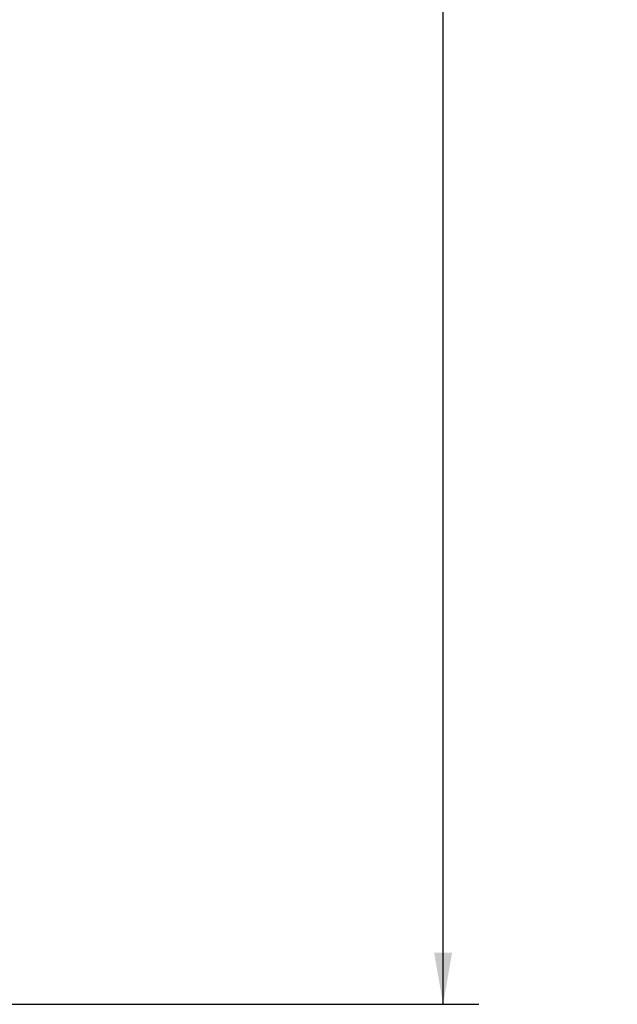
# Model space of a CAD drawing. Header units: inches. Extents: x 0 to 34, y 0 to 22.
# Tile 24 of 35: x 28.3 to 30.4, y 6 to 9.5. Entities that reach past the tile are written whole.
import ezdxf

# ---------------------------------------------------------------- set-up
doc = ezdxf.new("R2010")
doc.units = ezdxf.units.IN
doc.header["$LTSCALE"] = 1.87
doc.header["$MEASUREMENT"] = 0
doc.layers.get('0').update_dxf_attribs({"linetype": 'CONTINUOUS'})
doc.layers.add('DIMENSIONS', color=7, linetype='CONTINUOUS')
doc.styles.get("Standard").update_dxf_attribs({"font": 'txt', "width": 0.8})
doc.dimstyles.new('DIMSTYLE_1', dxfattribs={"dimtxt": 0.125, "dimasz": 0.18, "dimexe": 0.18, "dimexo": 0.0625, "dimgap": 0.09, "dimtad": 0, "dimtih": 1, "dimtoh": 1, "dimdec": 3, "dimlfac": 0.5, "dimzin": 4, "dimdsep": 46, "dimtxsty": 'STANDARD', "dimblk": '_FILLED', "dimblk1": '_FILLED', "dimblk2": '_FILLED', "dimcen": 0.09, "dimadec": 0, "dimazin": 0, "dimtp": 0.01, "dimtm": 0.01, "dimtfac": 1, "dimtdec": 3, "dimtofl": 0, "dimtmove": 0, "dimatfit": 3, "dimldrblk": '_FILLED', "dimfxl": 1, "dimtolj": 1, "dimtzin": 4, "dimarcsym": 0})

# ---------------------------------------------------------------- blocks, each defined once
blk = doc.blocks.new('_FILLED')
at = {"color": 0, "linetype": 'BYBLOCK'}
blk.add_solid([(0, 0), (-1, 0.174), (-1, -0.174)], dxfattribs=at)
blk = doc.blocks.new('*D1')
at = {"layer": 'DIMENSIONS', "color": 2, "linetype": 'CONTINUOUS'}
for p, q in [((28.1545, 12.9745), (29.9178, 12.9745)), ((29.7928, 12.9745), (29.7928, 9.785)), ((29.7928, 6.0365), (29.7928, 9.535)), ((28.1545, 6.0365), (29.9178, 6.0365))]:
    blk.add_line(p, q, dxfattribs=at)
at = {"layer": 'DIMENSIONS', "color": 2, "linetype": 'CONTINUOUS', "xscale": 0.18, "yscale": 0.18, "zscale": 0.18}
for p, rotation in [((29.7928, 12.9745), 90), ((29.7928, 6.0365), 270)]:
    blk.add_blockref('_FILLED', p, dxfattribs=dict(at, rotation=rotation))
at = {"layer": 'DIMENSIONS', "color": 2, "linetype": 'CONTINUOUS', "width": 0.8}
for s, p in [('[', (29.7553, 9.5975)), (']', (30.3553, 9.5975)), ('3.469', (29.1303, 9.5975)), ('88.11', (29.8553, 9.5975))]:
    blk.add_text(s, height=0.125, dxfattribs=at).set_placement(p)

msp = doc.modelspace()

# ---------------------------------------------------------------- dimensions: what is measured, and where the dimension line sits
at = {"layer": 'DIMENSIONS', "color": 2, "linetype": 'CONTINUOUS'}
dim = msp.add_linear_dim(base=(29.7928, 6.0365), p1=(28.1545, 12.9745), p2=(28.1545, 6.0365), angle=270, dimstyle='DIMSTYLE_1', dxfattribs=at)
dim.commit()
dim.dimension.update_dxf_attribs({"geometry": '*D1', "text_midpoint": (29.7928, 9.66), "dimtype": 160})

doc.saveas('drawing.dxf')
